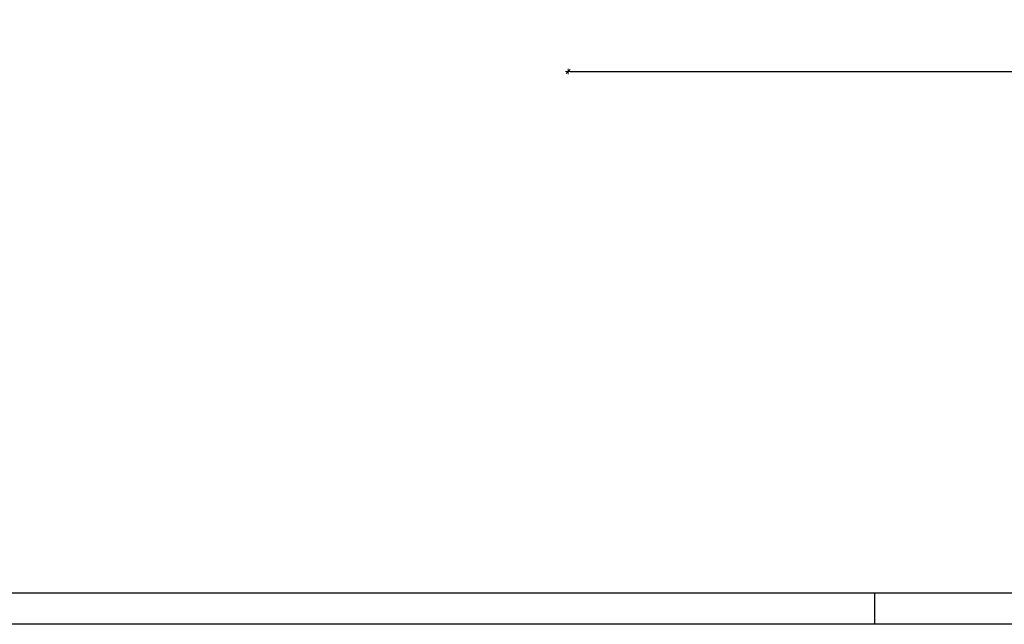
# Model space of a CAD drawing. Header units: millimetres. Extents: x 0 to 111311, y -48878 to -25280.
# Tile 125 of 244: x 86261 to 87833, y -32831 to -31866. Entities that reach past the tile are written whole.
import ezdxf

# ---------------------------------------------------------------- set-up
doc = ezdxf.new("R2010")
doc.units = ezdxf.units.MM
doc.layers.get('Defpoints').update_dxf_attribs({"color": 30})
doc.layers.add('e-cad_opisy', color=7, linetype='Continuous')
doc.layers.add('J wymiary', color=1, linetype='Continuous', lineweight=9)
doc.styles.add('ADESK2', font='simplex', dxfattribs={"width": 0.7})
doc.dimstyles.new('1-100', dxfattribs={"dimscale": 1.5, "dimtxt": 10, "dimasz": 2, "dimexe": 1, "dimexo": 1, "dimgap": 1.5, "dimtad": 1, "dimdec": 0, "dimrnd": 0.5, "dimdsep": 46, "dimtxsty": 'ADESK2', "dimblk": 'wymiar', "dimcen": -1, "dimdle": 5, "dimse1": 1, "dimse2": 1, "dimclrd": 256, "dimclre": 256, "dimclrt": 256, "dimadec": 0, "dimazin": 0, "dimtfac": 1, "dimtdec": 0, "dimtix": 1, "dimtmove": 0, "dimatfit": 3, "dimfxl": 20, "dimfxlon": 1, "dimtolj": 1, "dimtzin": 0, "dimarcsym": 0})

# ---------------------------------------------------------------- blocks, each defined once
blk = doc.blocks.new('A1_poziom')
at = {"ltscale": 0.8}
blk.add_line((210, 0), (210, 5), dxfattribs=at)
for points in [[(0, 0), (0, 297), (25, 297), (25, 594), (841, 594), (841, 0)], [(30, 5), (836, 5), (836, 589), (30, 589)]]:
    blk.add_lwpolyline(points, close=True)
blk = doc.blocks.new('wymiar')
for p, q in [((1.5, 0), (-1.5, 0)), ((1.06, 1.06), (-1.06, -1.06)), ((0, 1.5), (0, -1.5))]:
    blk.add_line(p, q)
blk = doc.blocks.new('*D1620')
at = {"layer": 'Defpoints', "color": 0, "ltscale": 4}
for p in [(87136.5, -31361.1), (91835.5, -31496.1), (91835.5, -31948.7)]:
    blk.add_point(p, dxfattribs=at)
at = {"layer": 'J wymiary', "lineweight": -2}
blk.add_line((87139.5, -31948.7), (91832.5, -31948.7), dxfattribs=at)
at = {"layer": 'J wymiary', "lineweight": -2, "ltscale": 4, "xscale": 3, "yscale": 3, "zscale": 3, "rotation": 180}
blk.add_blockref('wymiar', (87136.5, -31948.7), dxfattribs=at)
at = {"layer": 'J wymiary', "lineweight": -2, "ltscale": 4, "xscale": 3, "yscale": 3, "zscale": 3}
blk.add_blockref('wymiar', (91835.5, -31948.7), dxfattribs=at)
at = {"layer": 'J wymiary', "ltscale": 4, "insert": (89486, -31939), "char_height": 15, "attachment_point": 5, "style": 'ADESK2'}
blk.add_mtext('\\A1;4699', dxfattribs=at)

msp = doc.modelspace()

# ---------------------------------------------------------------- block references
at = {"layer": 'e-cad_opisy', "ltscale": 4, "xscale": 10, "yscale": 10, "zscale": 10}
msp.add_blockref('A1_poziom', (85525.867, -32831.019), dxfattribs=at)

# ---------------------------------------------------------------- dimensions: what is measured, and where the dimension line sits
at = {"layer": 'J wymiary'}
dim = msp.add_linear_dim(base=(91835.476, -31948.711), p1=(87136.476, -31361.109), p2=(91835.476, -31496.109), dimstyle='1-100', override={"dimblk": 'wymiar'}, dxfattribs=at)
dim.commit()
dim.dimension.update_dxf_attribs({"geometry": '*D1620', "text_midpoint": (89485.976, -31938.961)})

doc.saveas('drawing.dxf')
